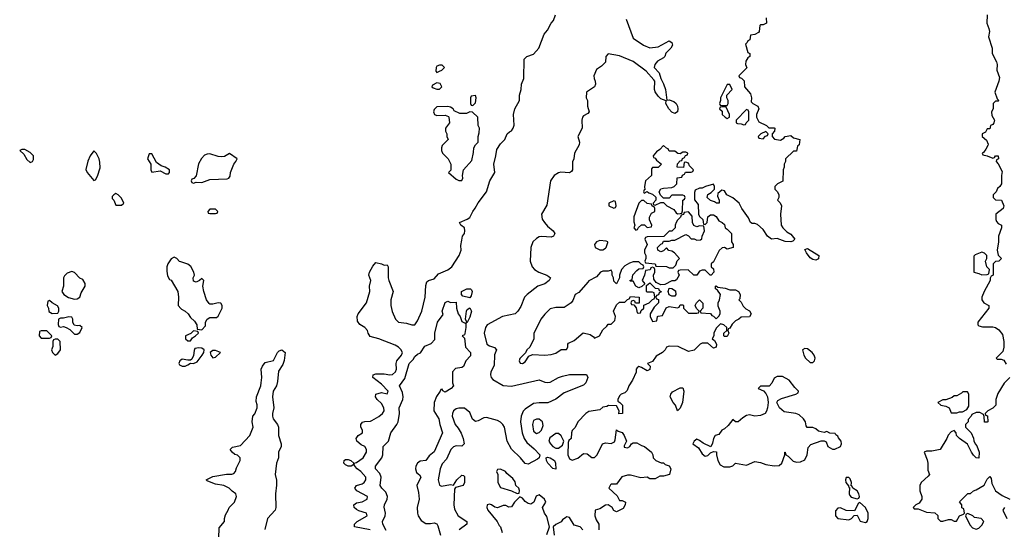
# Model space of a CAD drawing. Header units: inches. Extents: x 2601469 to 2753575, y 449403 to 582909.
# Tile 91 of 256: x 2638834 to 2645954, y 482973 to 486655. Entities that reach past the tile are written whole.
import ezdxf

# ---------------------------------------------------------------- set-up
doc = ezdxf.new("R2010")
doc.units = ezdxf.units.IN
doc.header["$MEASUREMENT"] = 0
doc.layers.add('C6438', color=7, linetype='Continuous')
doc.layers.add('C6448', color=7, linetype='Continuous')

msp = doc.modelspace()

# ---------------------------------------------------------------- linework, layer by layer
at = {"layer": 'C6438', "color": 4, "elevation": 28}
for points in [[(2638870, 485718), (2638850, 485718), (2638834, 485710), (2638863.6, 485683.6), (2638885.4, 485645.4), (2638910, 485622), (2638926, 485630), (2638934.6, 485645.4), (2638934, 485670), (2638930, 485675.3), (2638910, 485695.3)], [(2639370, 485708), (2639344.7, 485670), (2639327.1, 485632.9), (2639312, 485572), (2639322, 485550), (2639370, 485494), (2639382, 485498), (2639396.4, 485523.6), (2639415.3, 485584.7), (2639414.6, 485625.4), (2639409, 485650), (2639390, 485688)], [(2639790, 485686), (2639770, 485686), (2639758, 485650), (2639782, 485610), (2639782, 485570), (2639790, 485554), (2639850, 485562), (2639890, 485542), (2639910, 485542), (2639918, 485550), (2639918, 485570), (2639886, 485590), (2639858, 485598), (2639823.1, 485623.1)], [(2639530, 485398), (2639514, 485390), (2639503.6, 485376.4), (2639502, 485362), (2639514, 485350), (2639530, 485314), (2639570, 485314), (2639586, 485330), (2639570, 485366), (2639546, 485390)], [(2639210, 484835.3), (2639176.9, 484823.1), (2639156.9, 484803.1), (2639151.3, 484790), (2639151.3, 484730), (2639138, 484690), (2639152, 484670), (2639187.1, 484647.1), (2639230, 484636), (2639250, 484638), (2639268.9, 484651.1), (2639278, 484682), (2639308, 484730), (2639308, 484750), (2639290, 484778), (2639270, 484788), (2639230, 484828.7)], [(2639050, 484626), (2639038, 484622), (2639032, 484590), (2639042, 484570), (2639045.4, 484545.4), (2639070, 484532), (2639110, 484534), (2639118, 484550), (2639118, 484570), (2639108.4, 484588.4), (2639068.4, 484608.4)], [(2639190, 484508), (2639150, 484498), (2639130, 484498), (2639114, 484490), (2639112.7, 484452.7), (2639118, 484438), (2639130, 484434), (2639150, 484438), (2639171, 484431), (2639196, 484416), (2639230, 484382), (2639250, 484382), (2639270, 484394), (2639286, 484430), (2639270, 484446), (2639250, 484442), (2639228.7, 484448.7), (2639218, 484470), (2639218, 484490), (2639210, 484506)], [(2639030, 484406), (2638990, 484406), (2638978, 484402), (2638974, 484370), (2638990, 484354), (2639050, 484354), (2639062, 484358), (2639066, 484370)], [(2639110, 484346), (2639090, 484346), (2639078, 484342), (2639074, 484330), (2639072.7, 484292.7), (2639064.7, 484270), (2639072, 484250), (2639090, 484232), (2639110, 484242), (2639128, 484270), (2639126, 484330)]]:
    msp.add_lwpolyline(points, close=True, dxfattribs=at)
for points in [[(2640000, 484905.4), (2639990, 484908.7), (2639970, 484928.7), (2639950, 484938), (2639930, 484928), (2639906, 484890), (2639898, 484870), (2639896.9, 484836.9), (2639903.6, 484803.6), (2639918, 484778), (2639930, 484774), (2639976.3, 484690), (2639982, 484650), (2639978.8, 484590), (2640000, 484567.1)], [(2640000, 484195.3), (2639992, 484190), (2639984.7, 484170), (2639990, 484162), (2640000, 484157)]]:
    msp.add_lwpolyline(points, dxfattribs=at)
at = {"layer": 'C6448', "color": 4}
for points, elevation in [([(2641369.2, 482970), (2641254, 482990), (2641255.1, 483010), (2641274.5, 483030), (2641346, 483070), (2641341.2, 483090), (2641286.1, 483106.1), (2641270, 483115.1), (2641253.6, 483130), (2641249.6, 483150), (2641270, 483165.3), (2641310, 483172.2), (2641346, 483190), (2641349, 483210), (2641272.7, 483250), (2641258, 483270), (2641269.3, 483290), (2641310, 483301.3), (2641323.7, 483310), (2641336.9, 483330), (2641336.9, 483350), (2641299.6, 483390), (2641273.6, 483410), (2641257.2, 483430), (2641250, 483448), (2641243.5, 483436.5), (2641232, 483430), (2641208.8, 483428.8), (2641190, 483437.6), (2641177.6, 483450), (2641179.5, 483470), (2641190, 483476.5), (2641210, 483477.4), (2641227.3, 483470), (2641250, 483450.7), (2641270, 483455.5), (2641317, 483490), (2641340.9, 483530), (2641342, 483550), (2641329.4, 483570), (2641304, 483584), (2641271.6, 483610), (2641267, 483630), (2641282, 483650), (2641312.7, 483670), (2641311.8, 483690), (2641301.3, 483710), (2641299.6, 483730), (2641313.1, 483746.9), (2641330, 483752.2), (2641370, 483753.4), (2641381.2, 483758.8), (2641430, 483787.7), (2641457, 483810), (2641469.6, 483830), (2641467.8, 483850), (2641450, 483880.7), (2641419.6, 483910), (2641406, 483930), (2641409.5, 483950), (2641450, 483961.3), (2641490, 483951.3), (2641498, 483970), (2641450, 484021.6), (2641387, 484070), (2641389.2, 484090), (2641410, 484096.5), (2641470, 484095.6), (2641510, 484087.9), (2641530, 484090.4), (2641552.4, 484110), (2641559.1, 484130), (2641556, 484170), (2641561.1, 484190), (2641595.8, 484230), (2641601.3, 484250), (2641590, 484273), (2641573, 484290), (2641550, 484303.1), (2641430.6, 484349.4), (2641367, 484367), (2641353.2, 484390), (2641349, 484410), (2641329, 484430), (2641293.4, 484453.4), (2641276.9, 484476.9), (2641274.7, 484510), (2641282.4, 484530), (2641342.7, 484610), (2641366, 484690), (2641363.7, 484730), (2641373.2, 484770), (2641359.3, 484810), (2641362.7, 484830), (2641386.6, 484873.4), (2641410, 484901), (2641450, 484891.3), (2641470, 484881), (2641490, 484884.7), (2641498.8, 484870), (2641499.3, 484790), (2641503.8, 484770), (2641533.7, 484690), (2641517.7, 484630), (2641518, 484590), (2641527.7, 484547.7), (2641550.4, 484490.4), (2641572, 484470), (2641630, 484462), (2641670, 484450.8), (2641690, 484451), (2641710, 484478), (2641741.6, 484550), (2641766, 484650), (2641770, 484734), (2641778.9, 484761.1), (2641790, 484770.6), (2641830, 484782.8), (2641861.6, 484818.4), (2641930, 484847.7), (2641959, 484870), (2642012.3, 484950), (2642026, 484990), (2642024.1, 485024.1), (2642030, 485062), (2642037, 485090), (2642049.3, 485110), (2642052.7, 485130), (2642049.2, 485150), (2642022.7, 485170), (2642015.3, 485190), (2642070, 485213), (2642090, 485226.8), (2642109.4, 485270), (2642127.7, 485292.3), (2642148.2, 485331.8), (2642209.3, 485410), (2642232.7, 485490), (2642269, 485550), (2642262.7, 485610), (2642278, 485670), (2642283.2, 485716.8), (2642310, 485758), (2642342, 485790), (2642358, 485830), (2642374.6, 485845.4), (2642390, 485852), (2642402, 485870), (2642408.4, 485891.6), (2642404, 485970), (2642414, 486010), (2642448.7, 486070), (2642448.9, 486108.9), (2642459, 486150), (2642462, 486190), (2642479, 486230), (2642481.2, 486370), (2642502, 486390), (2642550, 486406), (2642588.7, 486450), (2642625.2, 486550), (2642650, 486578), (2642677.2, 486630), (2642693.2, 486650), (2642709.2, 486690)], 24), ([(2645830.5, 486690.5), (2645826, 486630), (2645842.8, 486590), (2645846, 486570), (2645838.8, 486530), (2645864.7, 486450), (2645864.7, 486410), (2645896, 486350), (2645901, 486330), (2645898.8, 486290), (2645918, 486238), (2645914.8, 486210), (2645886, 486130), (2645902, 486082), (2645914, 486070), (2645910, 486066), (2645890, 486066), (2645874, 486050), (2645872, 486010), (2645862, 485990), (2645863.6, 485963.6), (2645882, 485930), (2645878, 485910), (2645870, 485898), (2645854, 485890), (2645850, 485866), (2645830, 485866), (2645816.9, 485843.1), (2645794, 485830), (2645794, 485810), (2645823.6, 485783.6), (2645836, 485756), (2645834.8, 485745.2), (2645819.8, 485720.2), (2645803.6, 485696.4), (2645794, 485690), (2645798, 485678), (2645830, 485672), (2645870, 485654), (2645882, 485658), (2645890, 485672), (2645910, 485672), (2645911.1, 485648.9), (2645898, 485642), (2645894, 485630), (2645910, 485614), (2645936.9, 485556.9), (2645932, 485530), (2645934, 485470), (2645922, 485450), (2645904.7, 485435.3), (2645894, 485410), (2645874, 485390), (2645874, 485370), (2645890, 485354), (2645932, 485350), (2645950.6, 485310.6), (2645944.7, 485290), (2645891.3, 485248.7), (2645891.1, 485211.1), (2645896.9, 485196.9), (2645910, 485182), (2645934, 485170), (2645934, 485150), (2645911.3, 485090), (2645911, 485050), (2645902.8, 484990), (2645910, 484954), (2645932, 484930), (2645914, 484910), (2645890, 484908), (2645872, 484890), (2645872, 484810), (2645858, 484802), (2645852, 484788), (2645851.3, 484770), (2645807.9, 484692.1), (2645790.8, 484650), (2645791, 484630), (2645804.7, 484610), (2645842, 484590), (2645841, 484570), (2645762, 484470), (2645762, 484450), (2645770, 484442), (2645796.9, 484436.9), (2645870, 484436), (2645890, 484431.3), (2645914.4, 484414.4), (2645939.8, 484379.8), (2645951, 484330), (2645950.9, 484289.1), (2645942, 484258), (2645894, 484210), (2645902, 484202), (2645930, 484202), (2645950, 484194), (2645966.4, 484166.4)], 32), ([(2643219.6, 486659.6), (2643270, 486522), (2643344.7, 486470), (2643390, 486450.8), (2643450, 486459.1), (2643530, 486501), (2643550.6, 486490.6), (2643553.4, 486470), (2643542.8, 486450), (2643506.2, 486413.8), (2643498.8, 486390), (2643490, 486379), (2643445.8, 486354.2), (2643426.8, 486330), (2643421, 486310), (2643458.8, 486270), (2643470.6, 486230), (2643490.4, 486190.4), (2643504, 486150), (2643512.7, 486072.7), (2643530, 486074.8), (2643562.8, 486062.8), (2643580.7, 486050), (2643590.7, 486030), (2643594, 486010), (2643591, 485990), (2643570, 485977.2), (2643550, 485987), (2643527.3, 486010), (2643506, 486050), (2643508.4, 486068.4), (2643470, 486082.7), (2643450, 486102.7), (2643430, 486133.2), (2643423, 486150), (2643426, 486210), (2643419.6, 486219.6), (2643363.7, 486283.7), (2643270, 486353.2), (2643170, 486392.7), (2643090, 486408), (2643072, 486390), (2643070.9, 486349.1), (2643039.8, 486320.2), (2643004.5, 486295.5), (2642986, 486250), (2642986.8, 486230), (2642996, 486210), (2642998, 486190), (2642991.3, 486170), (2642931.3, 486130), (2642931, 486090), (2642938.8, 486070), (2642940.7, 486030), (2642951.3, 485990), (2642942.8, 485977.2), (2642910, 485959), (2642902.8, 485950), (2642898.8, 485930), (2642900.5, 485870), (2642870.8, 485810), (2642880.7, 485770), (2642879.1, 485750), (2642846, 485690), (2642841, 485650), (2642831, 485629), (2642830.6, 485569.4), (2642822.8, 485557.2), (2642810.7, 485549.3), (2642747.5, 485552.5), (2642730, 485549), (2642698, 485530), (2642671.3, 485490), (2642644.9, 485315.1), (2642607.7, 485250), (2642613, 485213), (2642627.7, 485190), (2642650, 485164), (2642690.8, 485130), (2642704, 485110), (2642694.8, 485090), (2642677.5, 485082.5), (2642610, 485089.3), (2642590, 485086), (2642570, 485075.1), (2642544, 485050), (2642530.6, 485010), (2642526, 484910), (2642539.1, 484870), (2642557.3, 484850), (2642587.3, 484830), (2642644.7, 484810), (2642659.9, 484799.9), (2642671, 484790), (2642662.8, 484770), (2642630, 484747), (2642581, 484730), (2642502.8, 484670), (2642484, 484650), (2642457.5, 484582.5), (2642436, 484550), (2642416, 484530), (2642326, 484510), (2642214.8, 484450), (2642203, 484430), (2642193.4, 484390), (2642211, 484310), (2642230, 484297.3), (2642267.3, 484287.3), (2642281, 484270), (2642267, 484233), (2642263.8, 484156.2), (2642241.6, 484110), (2642238, 484090), (2642243, 484070), (2642256.1, 484056.1), (2642330, 484012.4), (2642390, 484007.2), (2642590, 484052.4), (2642630, 484037.1), (2642650, 484033), (2642670, 484035.5), (2642729.7, 484070.4), (2642759.7, 484080.3), (2642809.7, 484090.3), (2642872.5, 484092.5), (2642931.6, 484091.6), (2642941, 484070), (2642926.8, 484030), (2642910, 484013.2), (2642770, 483959.5), (2642710, 483912.3), (2642653, 483887), (2642590, 483887.6), (2642550, 483882), (2642490, 483841.6), (2642474.1, 483825.9), (2642459.6, 483790), (2642456.1, 483750), (2642468, 483670), (2642481.5, 483630), (2642500.2, 483600.2), (2642554.1, 483554.1), (2642594.8, 483510), (2642591, 483490), (2642579.3, 483480.7), (2642510, 483444.5), (2642488.1, 483448.1), (2642455.1, 483490), (2642391.1, 483551.1), (2642358.4, 483610), (2642338.7, 483710), (2642327, 483730), (2642310, 483747), (2642290, 483759.6), (2642210, 483780.7), (2642190, 483778.4), (2642150, 483756), (2642130, 483752.7), (2642107.7, 483767.7), (2642090, 483817.2), (2642050, 483849.2), (2642010, 483849.2), (2641990, 483844), (2641970, 483828.7), (2641963, 483810), (2641962, 483790), (2641983, 483730), (2642004.6, 483704.6), (2642026.5, 483666.5), (2642040.4, 483630), (2642046.8, 483590), (2642030, 483573.2), (2641990, 483575.1), (2641970, 483569.2), (2641950.8, 483550), (2641919.6, 483480.4), (2641890, 483445.2), (2641874, 483410), (2641860.7, 483330), (2641870, 483292), (2641884, 483284), (2641950, 483296), (2641970, 483292), (2641995.3, 483330), (2642030, 483364.7), (2642042, 483362), (2642050, 483354), (2642050.7, 483310), (2642041, 483290), (2641984.7, 483275.3), (2641978, 483262), (2641972.2, 483150), (2641979, 483119), (2642005.5, 483070), (2642066, 483030), (2642066.8, 483010), (2642010.7, 482970)], 24), ([(2644232.7, 486667.3), (2644234, 486630), (2644210, 486618), (2644190, 486618), (2644186, 486614), (2644182, 486570), (2644176.9, 486563.1), (2644150, 486548), (2644118, 486542), (2644114, 486510), (2644098, 486502), (2644094, 486490), (2644082, 486478), (2644098, 486418), (2644114, 486410), (2644114, 486390), (2644099.6, 486380.4), (2644085.4, 486354.6), (2644082, 486330), (2644092, 486308), (2644034, 486250), (2644038, 486238), (2644052.7, 486232.7), (2644072.7, 486212.7), (2644074, 486170), (2644118, 486118), (2644124.7, 486090), (2644122, 486062), (2644134, 486050), (2644171.3, 486030), (2644178, 486010), (2644162, 485970), (2644162, 485950), (2644178, 485918), (2644234, 485890), (2644250, 485874), (2644290, 485874), (2644294, 485870), (2644292, 485850), (2644274, 485830), (2644274, 485810), (2644292.7, 485792.7), (2644335.3, 485784.7), (2644360.4, 485799.6), (2644370, 485812), (2644410, 485818), (2644430, 485802), (2644474, 485790), (2644471.3, 485750), (2644458, 485742), (2644450, 485706), (2644430, 485706), (2644372, 485650), (2644372, 485630), (2644362, 485610), (2644362, 485590), (2644354, 485570), (2644351.6, 485488.4), (2644314, 485470), (2644294, 485450), (2644294, 485430), (2644314, 485410), (2644322, 485390), (2644322, 485370), (2644314, 485350), (2644332.7, 485332.7), (2644342, 485310), (2644336, 485250), (2644341, 485170), (2644351.3, 485150), (2644381.1, 485121.1), (2644410, 485104.7), (2644438, 485070), (2644425.4, 485054.6), (2644410, 485049), (2644370, 485053.2), (2644310, 485073.2), (2644269.3, 485069.3), (2644242, 485090), (2644210, 485138), (2644170, 485175.3), (2644150, 485182), (2644130, 485182), (2644118, 485190), (2644103.2, 485223.2), (2644055.3, 485290), (2644035.3, 485330), (2643990, 485368.7), (2643948, 485390), (2643930, 485418), (2643910, 485422), (2643881, 485399), (2643879.6, 485379.6), (2643892, 485350), (2643892, 485330), (2643871.6, 485328.4), (2643859, 485339), (2643829.1, 485349.1), (2643806, 485370), (2643808.9, 485391.1), (2643834.6, 485405.4), (2643858, 485430), (2643858, 485450), (2643850, 485466), (2643794, 485450), (2643770, 485438), (2643750, 485438), (2643718, 485422), (2643712.7, 485407.3), (2643712.7, 485352.7), (2643739.6, 485319.6), (2643742, 485250), (2643750, 485234), (2643774, 485210), (2643778, 485178), (2643790, 485174), (2643806, 485190), (2643808.9, 485231.1), (2643830, 485244.7), (2643850, 485244.7), (2643870, 485232), (2643890, 485202), (2643914, 485190), (2643930, 485174), (2643934, 485150), (2643950, 485142), (2643982, 485110), (2643982, 485050), (2643992, 485030), (2643994, 485010), (2643950, 484998), (2643930, 485008), (2643912.7, 485007.3), (2643891.6, 484988.4), (2643850, 484906), (2643834, 484890), (2643834, 484870), (2643850, 484854), (2643852, 484830), (2643834, 484810), (2643826, 484810), (2643790, 484846), (2643770, 484846), (2643750, 484838), (2643730, 484808), (2643708.4, 484808.4), (2643667.3, 484847.3), (2643610, 484846), (2643598, 484842), (2643594, 484830), (2643602, 484810), (2643583.6, 484776.4), (2643570, 484768), (2643550, 484768), (2643499.6, 484740.4), (2643470, 484738), (2643436.4, 484756.4), (2643420.4, 484780.4), (2643418, 484810), (2643426, 484830), (2643426, 484850), (2643422, 484862), (2643410, 484866), (2643398, 484862), (2643392, 484848), (2643358, 484842), (2643351.6, 484808.4), (2643334, 484770), (2643354, 484746), (2643332.7, 484727.3), (2643310, 484718), (2643288.9, 484728.9), (2643270, 484766), (2643250, 484766), (2643246, 484770), (2643262, 484778), (2643268.4, 484811.6), (2643296.4, 484843.6), (2643310, 484854), (2643342, 484858), (2643346, 484870), (2643342, 484882), (2643327.3, 484887.3), (2643310, 484906), (2643270, 484906), (2643243.6, 484896.4), (2643210, 484875.3), (2643184.7, 484850), (2643171.3, 484810), (2643171.1, 484788.9), (2643150, 484746), (2643130, 484766), (2643128.7, 484790), (2643118, 484810), (2643118, 484830), (2643110, 484846), (2643090, 484838), (2643050, 484838), (2643034, 484830), (2643003.6, 484796.4), (2642950, 484768), (2642941, 484759), (2642876.9, 484683.1), (2642851.6, 484668.4), (2642834.4, 484625.6), (2642822, 484610), (2642770, 484575.3), (2642710, 484575.3), (2642670, 484566), (2642630, 484528), (2642602, 484490), (2642552.7, 484387.3), (2642552, 484350), (2642522, 484290), (2642502, 484270), (2642491.6, 484248.4), (2642450, 484206), (2642444.7, 484190), (2642452.7, 484172.7), (2642470, 484172), (2642490, 484182), (2642516.4, 484223.6), (2642543.1, 484236.9), (2642630, 484231.3), (2642676.9, 484236.9), (2642710, 484246), (2642750, 484271.3), (2642787.3, 484272.7), (2642798, 484290), (2642798, 484310), (2642803.1, 484316.9), (2642843.1, 484336.9), (2642908.4, 484391.6), (2642959.6, 484379.6), (2642983.6, 484363.6), (2642990, 484354), (2643026, 484370), (2643050, 484414), (2643080.4, 484439.6), (2643090, 484454), (2643110, 484454), (2643138, 484482), (2643142, 484510), (2643128, 484550), (2643150, 484594), (2643170, 484614), (2643210, 484614), (2643230, 484634), (2643242, 484638), (2643250, 484654), (2643314, 484650), (2643312.7, 484607.3), (2643286, 484606), (2643282, 484622), (2643270, 484626), (2643258, 484622), (2643254, 484610), (2643258, 484598), (2643274, 484594), (2643292.7, 484572.7), (2643298, 484538), (2643310, 484534), (2643322, 484538), (2643327.3, 484552.7), (2643346, 484570), (2643347.3, 484592.7), (2643386, 484610), (2643410, 484634), (2643422, 484638), (2643426, 484650), (2643422, 484682), (2643410, 484686), (2643370, 484686), (2643366, 484690), (2643366, 484734), (2643390, 484754), (2643430, 484714), (2643452.7, 484712.7), (2643458, 484698), (2643472, 484692), (2643470, 484686), (2643458, 484682), (2643452.7, 484667.3), (2643438, 484662), (2643434, 484650), (2643438, 484638), (2643452.7, 484632.7), (2643454, 484610), (2643421, 484579), (2643394, 484530), (2643394, 484510), (2643410, 484474), (2643442, 484478), (2643446, 484510), (2643450, 484514), (2643482, 484518), (2643507.3, 484572.7), (2643530, 484582), (2643590, 484574), (2643602, 484578), (2643610, 484594), (2643630, 484594), (2643634, 484590), (2643634, 484570), (2643670, 484534), (2643730, 484534), (2643742, 484538), (2643746, 484550), (2643727.3, 484567.3), (2643718, 484590), (2643728, 484610), (2643750, 484632), (2643772.7, 484607.3), (2643774, 484570), (2643754, 484550), (2643758, 484538), (2643830, 484532), (2643838, 484518), (2643850, 484514), (2643870, 484494), (2643890, 484514), (2643898, 484530), (2643898, 484550), (2643884.7, 484584.7), (2643884, 484610), (2643894, 484630), (2643902, 484670), (2643880.4, 484700.4), (2643866, 484710), (2643866, 484730), (2643870, 484731.3), (2643882, 484722), (2643935.3, 484715.3), (2643970, 484702), (2644010, 484702), (2644031.1, 484691.1), (2644044.7, 484670), (2644042, 484638), (2644034, 484630), (2644050, 484614), (2644065.4, 484585.4), (2644084.7, 484564.7), (2644110.7, 484550.7), (2644122, 484530), (2644110, 484508), (2644050, 484506), (2644034, 484490), (2644010, 484478), (2643985.4, 484454.6), (2643970, 484426), (2643958, 484422), (2643954, 484410), (2643962, 484390), (2643950, 484366), (2643930, 484366), (2643926, 484370), (2643926, 484390), (2643946, 484410), (2643946, 484430), (2643926, 484450), (2643902, 484458), (2643870, 484426), (2643854, 484390), (2643854, 484370), (2643842, 484350), (2643856.9, 484336.9), (2643871.6, 484311.6), (2643870, 484288), (2643850, 484282), (2643810, 484318), (2643770, 484318), (2643754, 484310), (2643710, 484268), (2643670, 484258), (2643594.6, 484294.6), (2643530, 484295.3), (2643511.6, 484288.4), (2643502, 484270), (2643482, 484250), (2643435.3, 484224.7), (2643410, 484186), (2643374, 484170), (2643391.6, 484151.6), (2643390, 484128), (2643370, 484118), (2643330, 484142), (2643310, 484148), (2643299.6, 484140.4), (2643292, 484130), (2643291.6, 484108.4), (2643264.7, 484050), (2643238, 484010), (2643225.4, 483974.6), (2643210, 483958), (2643182, 483950), (2643170, 483938), (2643158, 483910), (2643158, 483898), (2643174, 483890), (2643192, 483870), (2643191.6, 483808.4), (2643167.3, 483807.3), (2643168, 483830), (2643150, 483866), (2643092.7, 483867.3), (2643079.6, 483860.4), (2643050, 483855.3), (2643030, 483835.3), (2642950, 483825.2), (2642926.8, 483810), (2642870.8, 483750), (2642850.9, 483709.1), (2642830, 483686), (2642824.7, 483670), (2642822, 483630), (2642805.4, 483614.6), (2642799.6, 483600.4), (2642798, 483510), (2642810, 483482), (2642830, 483472), (2642870, 483486), (2642910, 483521), (2642938, 483518), (2642970, 483491.3), (2642990, 483492), (2643008.9, 483511.1), (2643049.2, 483590.8), (2643070, 483598), (2643110, 483592), (2643134.6, 483605.4), (2643140.4, 483619.6), (2643150, 483691.3), (2643162, 483682), (2643190, 483672), (2643204.7, 483650), (2643222, 483610), (2643203.6, 483576.4), (2643205.4, 483565.4), (2643230, 483562), (2643246, 483570), (2643258, 483590), (2643270, 483598), (2643296.9, 483596.9), (2643330, 483578), (2643351.6, 483571.6), (2643402, 483530), (2643412, 483510), (2643414, 483490), (2643434, 483470), (2643472.7, 483452.7), (2643490, 483452), (2643501, 483441), (2643531.1, 483431.1), (2643542, 483410), (2643531.6, 483368.4), (2643490, 483358), (2643463.6, 483356.4), (2643430, 483338), (2643390, 483338), (2643370, 483348.7), (2643324.7, 483344.7), (2643250, 483364), (2643230, 483364), (2643187.3, 483352.7), (2643150, 483298), (2643110, 483298), (2643105.4, 483294.6), (2643094, 483270), (2643154.4, 483214.4), (2643170, 483182), (2643190, 483182), (2643214, 483170), (2643212, 483150), (2643196.9, 483123.1), (2643150, 483098), (2643128.9, 483108.9), (2643118, 483130), (2643090, 483148.7), (2643070, 483148), (2643030, 483122), (2642994, 483110), (2642992, 483070), (2643002, 483042), (2643022, 483010), (2643022, 482970)], 28), ([(2640000, 484567.1), (2640003.4, 484563.4), (2640031, 484550), (2640051.3, 484530), (2640070, 484502), (2640096.9, 484476.9), (2640114, 484450), (2640118, 484418), (2640150, 484414), (2640176.4, 484443.6), (2640178, 484470), (2640188.7, 484491.3), (2640210, 484502), (2640257.2, 484502.8), (2640270, 484512), (2640299, 484570), (2640298, 484590), (2640287.3, 484607.3), (2640270, 484608), (2640230, 484599), (2640210, 484599), (2640203.7, 484603.7), (2640183.7, 484630), (2640165.2, 484690), (2640159, 484730), (2640166, 484770), (2640150, 484786), (2640134, 484770), (2640110, 484758), (2640090, 484766), (2640088.7, 484788.7), (2640098, 484810), (2640094, 484830), (2640072.3, 484872.3), (2640050, 484889.2), (2640000, 484905.4)], 28), ([(2641484.4, 482964.4), (2641460.5, 483010), (2641457.6, 483030), (2641476.3, 483070), (2641478, 483090), (2641468.3, 483131.7), (2641471.5, 483150), (2641491.3, 483190), (2641493, 483210), (2641481.4, 483241.4), (2641451.6, 483270), (2641440.5, 483290), (2641446.9, 483350), (2641437, 483377), (2641407.3, 483410), (2641405.6, 483430), (2641452.8, 483490), (2641459.8, 483510), (2641463, 483570), (2641499.7, 483610), (2641517, 483670), (2641562, 483730), (2641569.6, 483750), (2641579.7, 483810), (2641577.6, 483850), (2641605.4, 483910), (2641607.4, 483930), (2641601.3, 483961.3), (2641579.6, 484010), (2641618.3, 484061.7), (2641649.7, 484170), (2641679.5, 484200.5), (2641690, 484221), (2641710, 484238), (2641732.9, 484247.1), (2641763.1, 484296.9), (2641810, 484316), (2641834.8, 484345.2), (2641836, 484390), (2641854, 484470), (2641895.3, 484524.7), (2641889.3, 484550), (2641910, 484612), (2641930, 484621), (2641950, 484611.3), (2641990, 484614), (2641992, 484570), (2642004.7, 484530), (2642018, 484510), (2642030, 484474), (2642059.6, 484459.6), (2642061, 484430), (2642053.2, 484386.8), (2642050, 484378), (2642034, 484370), (2642050, 484354), (2642057.3, 484290), (2642094.4, 484250), (2642093.7, 484226.3), (2642061, 484190), (2642042, 484150), (2642030, 484142), (2641986, 484134), (2641964.7, 484110), (2641964.7, 484030), (2641971.3, 484010), (2641954.8, 483990), (2641910, 483964), (2641894, 483974), (2641890, 483986), (2641878, 483982), (2641874, 483970), (2641846.7, 483933.3), (2641830.7, 483890), (2641828, 483830), (2641863.7, 483770), (2641871.3, 483730), (2641892, 483670), (2641830, 483532), (2641796, 483504), (2641770.4, 483469.6), (2641730, 483464.7), (2641710.4, 483450), (2641699.5, 483430), (2641695.8, 483410), (2641702.7, 483382.8), (2641726, 483366), (2641734.4, 483350), (2641706.4, 483290), (2641717.7, 483237.8), (2641722.3, 483190), (2641708.8, 483130), (2641710.4, 483090), (2641715.8, 483070), (2641737.5, 483037.5), (2641770, 483015.8), (2641805.1, 483014.9), (2641830, 483020.7), (2641850, 483011.3), (2641858, 482998), (2641877.1, 482930)], 16), ([(2640000, 484157), (2640010, 484152), (2640030, 484152), (2640050, 484161), (2640070, 484174), (2640090, 484172), (2640116.5, 484183.5), (2640153.2, 484230), (2640165.2, 484250), (2640168.7, 484270), (2640150, 484281.2), (2640130, 484285.2), (2640100.7, 484279.3), (2640094.8, 484265.2), (2640090.7, 484229.3), (2640078, 484202), (2640070, 484195.3), (2640050, 484194), (2640010, 484202), (2640000, 484195.3)], 28), ([(2640274, 482910), (2640276, 482984), (2640314, 483030), (2640314, 483050), (2640322, 483078), (2640342, 483110), (2640349, 483131), (2640388, 483170), (2640402, 483210), (2640398, 483230), (2640370, 483248), (2640348.7, 483270), (2640310, 483289.3), (2640250, 483299.3), (2640218, 483310), (2640190, 483322), (2640182, 483330), (2640230, 483354), (2640330, 483370.7), (2640369, 483371), (2640383.1, 483376.9), (2640395.3, 483390), (2640402, 483418), (2640428.7, 483470), (2640428.4, 483488.4), (2640409, 483509), (2640390, 483514), (2640369.5, 483529.5), (2640355.3, 483550), (2640373.6, 483566.4), (2640430, 483578), (2640499, 483650), (2640522.7, 483710), (2640514, 483750), (2640519, 483790), (2640533.4, 483806.6), (2640552, 483850), (2640551.8, 483871.8), (2640544.7, 483895.3), (2640545.2, 483930), (2640577.2, 484010), (2640581.2, 484030), (2640585.2, 484070), (2640581.2, 484130), (2640589.5, 484150.5), (2640610, 484178), (2640670, 484191.3), (2640697.2, 484250), (2640710, 484262.8), (2640730, 484270.6), (2640753, 484250), (2640747.5, 484192.5), (2640735.9, 484164.1), (2640704.9, 484115.1), (2640698.8, 484041.2), (2640690.4, 484009.6), (2640668, 483970), (2640663, 483930), (2640671, 483850), (2640661, 483810), (2640661, 483790), (2640666.8, 483770), (2640698, 483730), (2640704.7, 483710), (2640706, 483650), (2640724.7, 483590), (2640724.7, 483570), (2640706, 483530), (2640704.7, 483490), (2640691.3, 483450), (2640681, 483370), (2640691.1, 483328.9), (2640691.1, 483291.1), (2640682.8, 483230), (2640686, 483130), (2640681, 483110), (2640626.8, 483050), (2640607.7, 482972.3)], 24), ([(2645994, 484070), (2645951.6, 484028.4), (2645907.1, 483952.9), (2645891.3, 483910), (2645892, 483870), (2645871.1, 483848.9), (2645834, 483830), (2645814, 483810), (2645818, 483798), (2645831.6, 483791.6), (2645834, 483750), (2645830, 483746), (2645810, 483746), (2645807.3, 483787.3), (2645802, 483802), (2645776.4, 483816.4), (2645750, 483818), (2645718, 483802), (2645714, 483790), (2645692.7, 483767.3), (2645691.6, 483748.4), (2645674, 483730), (2645674, 483710), (2645714, 483670), (2645731.6, 483631.6), (2645732.7, 483612.7), (2645742, 483590), (2645756, 483576), (2645770.7, 483530.7), (2645770, 483486), (2645750, 483488.7), (2645730, 483508.7), (2645715.3, 483530), (2645688.4, 483588.4), (2645628.9, 483628.9), (2645608, 483650), (2645606, 483670), (2645590, 483686), (2645570, 483678), (2645546.4, 483653.6), (2645538, 483630), (2645490.5, 483549.5), (2645430, 483538), (2645390, 483538), (2645374, 483530), (2645395.3, 483475.3), (2645401, 483450), (2645399.6, 483399.6), (2645412, 483370), (2645403.6, 483356.4), (2645352, 483310), (2645342, 483290), (2645342, 483250), (2645358, 483210), (2645358, 483190), (2645338.8, 483161.2), (2645314, 483150), (2645294, 483130), (2645302, 483122), (2645330, 483122), (2645390, 483096), (2645451.6, 483091.6), (2645472, 483072), (2645474, 483050), (2645492.7, 483032.7), (2645510, 483032), (2645550, 483044.7), (2645570, 483044.7), (2645590, 483032), (2645607.3, 483032.7), (2645628.9, 483071.1), (2645658, 483082), (2645666, 483090), (2645662, 483122), (2645647.3, 483127.3), (2645646, 483150), (2645628.9, 483171.1), (2645690, 483232), (2645710, 483232), (2645730, 483251.3), (2645750, 483258), (2645808.4, 483291.6), (2645830, 483334), (2645850, 483354), (2645859.6, 483339.6), (2645863.6, 483303.6), (2645890, 483252), (2645936.9, 483216.9), (2645994, 483190)], 32), ([(2642645.6, 482934.4), (2642664, 482990), (2642644.7, 483064.7), (2642628.7, 483090), (2642615.3, 483130), (2642638, 483170), (2642628, 483190), (2642590, 483222), (2642567.9, 483212.1), (2642551, 483169), (2642530, 483155.3), (2642510, 483159), (2642490, 483174), (2642470, 483198), (2642450, 483208.7), (2642410.8, 483170), (2642390, 483135.3), (2642370, 483134), (2642350, 483144), (2642330, 483145.2), (2642289, 483129), (2642270, 483134), (2642246, 483150), (2642230, 483154), (2642214, 483150), (2642211.3, 483130), (2642218, 483110), (2642286, 483030), (2642300.7, 483000.7), (2642311.3, 482990), (2642322, 482950)], 28), ([(2645954, 483130), (2645942, 483110), (2645972, 483050)], 32), ([(2642906, 482970), (2642886, 482990), (2642844, 483004), (2642810, 483058), (2642790, 483062), (2642782, 483058), (2642759.6, 483040.4), (2642750, 483026), (2642710, 483008.7), (2642691.3, 482990), (2642698.8, 482930)], 28)]:
    msp.add_lwpolyline(points, dxfattribs=dict(at, elevation=elevation))
for points, elevation in [([(2641890, 486326), (2641870, 486326), (2641850, 486318), (2641844.7, 486310), (2641842, 486282), (2641850, 486274), (2641870, 486282), (2641886, 486290), (2641906, 486310)], 28), ([(2641850, 486198), (2641818, 486182), (2641814, 486170), (2641823.6, 486163.6), (2641850, 486154), (2641870, 486154), (2641886, 486170), (2641873.6, 486193.6)], 28), ([(2643970, 486186), (2643950, 486186), (2643902, 486090), (2643902, 486070), (2643894, 486050), (2643898, 486038), (2643910, 486034), (2643950, 486034), (2643958, 486050), (2643958, 486070), (2643946, 486090), (2643946, 486110), (2643986, 486150)], 28), ([(2642130, 486106), (2642098, 486102), (2642094, 486090), (2642094, 486050), (2642098, 486038), (2642110, 486034), (2642130, 486054), (2642135.3, 486090)], 28), ([(2641930, 486028.7), (2641850, 486026), (2641830, 486006), (2641826, 485990), (2641834, 485970), (2641850, 485962), (2641910, 485966), (2641935.3, 485955.3), (2641938, 485950), (2641941, 485910), (2641912, 485870), (2641912, 485850), (2641922, 485830), (2641922, 485810), (2641931.1, 485788.9), (2641890, 485746), (2641884.7, 485730), (2641884.7, 485710), (2641892, 485690), (2641932, 485650), (2641952, 485610), (2641951.6, 485568.4), (2641934, 485550), (2641990, 485502), (2642010, 485494), (2642030, 485494), (2642038, 485510), (2642035.3, 485530), (2642044, 485570), (2642103.1, 485636.9), (2642116.4, 485696.4), (2642118, 485730), (2642128.7, 485751.3), (2642148, 485770), (2642148, 485810), (2642156.4, 485836.4), (2642158, 485870), (2642148, 485890), (2642146, 485950), (2642107.3, 485987.3), (2642090, 485988), (2642063.6, 485976.4), (2642016.4, 485976.4), (2641976.4, 485996.4), (2641968, 486010), (2641950, 486022)], 28), ([(2643930, 486026), (2643898, 486022), (2643894, 486010), (2643912.7, 485992.7), (2643914, 485970), (2643934, 485950), (2643950, 485942), (2643966, 485950), (2643966, 485970), (2643942, 486022)], 28), ([(2644090, 486006), (2644014, 485930), (2644014, 485910), (2644023.6, 485903.6), (2644050, 485902), (2644070, 485894), (2644082, 485898), (2644086, 485910), (2644106, 485930), (2644106, 485990), (2644102, 486002)], 28), ([(2644230, 485846), (2644194, 485830), (2644174, 485810), (2644178, 485798), (2644210, 485794), (2644227.3, 485812.7), (2644242, 485818), (2644246, 485830)], 28), ([(2643490, 485746), (2643463.6, 485716.4), (2643439.6, 485700.4), (2643414, 485670), (2643418, 485658), (2643430, 485654), (2643439.6, 485639.6), (2643474, 485610), (2643450, 485588), (2643410, 485586), (2643403.6, 485576.4), (2643402, 485530), (2643358, 485490), (2643352, 485450), (2643354, 485426), (2643350, 485426), (2643344.7, 485410), (2643350, 485402), (2643370, 485414), (2643383.6, 485403.6), (2643410, 485394), (2643432.7, 485372.7), (2643434, 485350), (2643414, 485330), (2643418, 485318), (2643430, 485314), (2643470, 485334), (2643490, 485334), (2643514, 485310), (2643563.6, 485283.6), (2643579.6, 485259.6), (2643590, 485252), (2643610, 485254), (2643622, 485258), (2643627.3, 485272.7), (2643628, 485352), (2643642, 485358), (2643646, 485370), (2643642, 485382), (2643630, 485386), (2643550, 485388), (2643530, 485366), (2643490, 485366), (2643467.3, 485387.3), (2643458, 485410), (2643470, 485432), (2643490, 485438), (2643550, 485442), (2643566, 485450), (2643586, 485470), (2643587.3, 485512.7), (2643622, 485518), (2643627.3, 485532.7), (2643642, 485538), (2643647.3, 485552.7), (2643690, 485554), (2643702, 485558), (2643706, 485570), (2643678, 485598), (2643670, 485618), (2643650, 485626), (2643638, 485622), (2643632.7, 485587.3), (2643588.4, 485588.4), (2643590, 485614), (2643610, 485634), (2643622, 485638), (2643627.3, 485652.7), (2643642, 485658), (2643647.3, 485672.7), (2643662, 485678), (2643666, 485690), (2643650, 485698), (2643630, 485698), (2643610, 485686), (2643592.7, 485687.3), (2643570, 485706), (2643530, 485706), (2643522, 485722), (2643510, 485726)], 28), ([(2640350, 485688), (2640314, 485666), (2640296.3, 485663.7), (2640270, 485666.6), (2640210, 485685.2), (2640190, 485684), (2640170, 485675.3), (2640147.5, 485652.5), (2640127.1, 485612.9), (2640110, 485526), (2640092.7, 485507.3), (2640078, 485502), (2640074, 485490), (2640078, 485478), (2640090, 485474), (2640110, 485482), (2640150, 485478), (2640170, 485486), (2640210, 485500.7), (2640335.3, 485504.7), (2640346, 485510), (2640356.4, 485523.6), (2640358, 485550), (2640382, 485610), (2640398, 485630), (2640406, 485650)], 28), ([(2643130, 485346), (2643094, 485330), (2643094, 485310), (2643130, 485294), (2643142, 485298), (2643146, 485310), (2643142, 485342)], 28), ([(2643330, 485348), (2643311.1, 485328.9), (2643274.8, 485230), (2643275.3, 485195.3), (2643282, 485170), (2643274, 485150), (2643290, 485134), (2643302, 485138), (2643307.3, 485152.7), (2643330, 485172), (2643351.6, 485171.6), (2643370, 485154), (2643402, 485158), (2643406, 485170), (2643388.4, 485208.4), (2643388.4, 485228.4), (2643403.1, 485256.9), (2643426, 485270), (2643426, 485290), (2643422, 485302), (2643410, 485306), (2643402, 485322), (2643370, 485326), (2643347.3, 485347.3)], 28), ([(2640250, 485286), (2640210, 485286), (2640194, 485270), (2640198, 485258), (2640210, 485254), (2640250, 485254), (2640262, 485258), (2640266, 485270)], 28), ([(2643670, 485266), (2643638, 485262), (2643632.7, 485247.3), (2643618, 485242), (2643612.7, 485227.3), (2643590, 485206), (2643582, 485190), (2643574, 485170), (2643574, 485150), (2643550, 485126), (2643530, 485126), (2643492.7, 485087.3), (2643370, 485086), (2643358, 485082), (2643354, 485070), (2643372, 485030), (2643352, 484990), (2643352, 484970), (2643362, 484950), (2643362, 484930), (2643354, 484910), (2643358, 484898), (2643430, 484892), (2643434, 484874), (2643510, 484871.3), (2643530, 484862), (2643550, 484862), (2643558, 484862), (2643578, 484882), (2643588.4, 484911.6), (2643606, 484930), (2643568, 484970), (2643550, 484982), (2643528.4, 484988.4), (2643510, 485006), (2643490, 484986), (2643470, 484978), (2643448, 484990), (2643446, 485010), (2643470, 485034), (2643482, 485038), (2643490, 485054), (2643530, 485054), (2643550, 485062), (2643570, 485062), (2643650, 485102), (2643670, 485094), (2643690, 485072), (2643711.1, 485071.1), (2643730, 485062), (2643756.4, 485063.6), (2643767.3, 485072.7), (2643768.4, 485091.6), (2643786, 485130), (2643782, 485162), (2643750, 485166), (2643730, 485158), (2643708.7, 485168.7), (2643698, 485190), (2643696.4, 485236.4)], 28), ([(2643030, 485059.3), (2643004.7, 485050), (2642991.3, 485030), (2642994, 485010), (2643030, 484992), (2643050, 484992), (2643070, 485004.7), (2643075.3, 485010), (2643086, 485046), (2643086, 485050), (2643074, 485054)], 28), ([(2644590, 484918), (2644570, 484922), (2644550, 484935.3), (2644522, 484970), (2644510, 484994), (2644530, 485002), (2644612, 484950), (2644610, 484926)], 28), ([(2645790, 484975.3), (2645743.6, 484956.4), (2645732.7, 484947.3), (2645734, 484830), (2645770, 484822), (2645790, 484812), (2645830, 484814), (2645842, 484818), (2645846, 484850), (2645828, 484870), (2645818, 484910), (2645828, 484930), (2645828, 484950), (2645810, 484968)], 32), ([(2642090, 484646), (2642038, 484658), (2642028.9, 484668.9), (2642029.4, 484690.6), (2642066, 484710), (2642094, 484710), (2642102, 484702), (2642104.7, 484690), (2642099.6, 484660.4)], 16), ([(2643550, 484658), (2643530, 484666), (2643522, 484690), (2643530, 484714), (2643550, 484712), (2643575.3, 484695.3), (2643578, 484670), (2643570, 484658)], 28), ([(2642062, 484462), (2642066, 484470), (2642058, 484490), (2642064, 484550), (2642070, 484562), (2642090, 484574), (2642102, 484550), (2642090, 484506), (2642070, 484466)], 16), ([(2640090, 484406), (2640072, 484388), (2640034, 484370), (2640034, 484350), (2640050, 484334), (2640070, 484334), (2640083.1, 484356.9), (2640106, 484370), (2640126, 484390), (2640122, 484402)], 28), ([(2644510, 484278), (2644494, 484270), (2644502.8, 484230), (2644516, 484210), (2644550, 484178), (2644570, 484178), (2644582, 484190), (2644585.2, 484210), (2644579.3, 484230), (2644565.2, 484250), (2644530, 484277.2)], 32), ([(2640250, 484264), (2640230, 484264), (2640211.3, 484250), (2640216, 484230), (2640230, 484211.3), (2640250, 484216), (2640286, 484250)], 28), ([(2644350, 484078), (2644310, 484078), (2644290, 484066), (2644271.6, 484028.4), (2644252.7, 484007.3), (2644190, 484006), (2644174, 483990), (2644212.7, 483972.7), (2644230, 483954), (2644242, 483930), (2644246, 483890), (2644241, 483850), (2644234.4, 483825.6), (2644224.7, 483810), (2644190, 483796), (2644150.5, 483789.5), (2644110, 483799), (2644090, 483795.3), (2644062, 483778), (2644030, 483749), (2644008.7, 483748.7), (2643990, 483766), (2643958, 483722), (2643930, 483698), (2643911.6, 483688.4), (2643890, 483658), (2643862, 483650), (2643851.3, 483630), (2643844.7, 483595.3), (2643832, 483568), (2643775.5, 483595.5), (2643750, 483615.3), (2643730, 483624), (2643711.3, 483610), (2643702, 483590), (2643741.4, 483561.4), (2643770, 483518), (2643790, 483501), (2643810, 483506), (2643830, 483524.7), (2643850, 483534), (2643871.6, 483531.6), (2643872, 483510), (2643882.8, 483470), (2643899.6, 483439.6), (2643924.7, 483424.7), (2643970, 483424), (2643990, 483431.3), (2644010, 483450.8), (2644090, 483436.3), (2644150, 483462), (2644190, 483456.3), (2644230, 483440.7), (2644290, 483430.7), (2644325.6, 483434.4), (2644344, 483450), (2644366, 483510), (2644366, 483530), (2644370, 483531.3), (2644374, 483510), (2644390, 483502), (2644426.4, 483466.4), (2644450, 483458), (2644480.4, 483459.6), (2644510, 483474), (2644528, 483510), (2644535.3, 483564.7), (2644554, 483586), (2644630, 483612), (2644650, 483612), (2644664.7, 483604.7), (2644678, 483570), (2644710, 483551), (2644728.9, 483551.1), (2644768.4, 483571.6), (2644775.3, 483590), (2644774, 483610), (2644754, 483634), (2644750, 483646), (2644735.3, 483655.3), (2644730, 483666), (2644692.7, 483667.3), (2644670, 483679), (2644650, 483673.2), (2644630, 483676), (2644610, 483681.2), (2644590, 483699), (2644570, 483709.2), (2644528.4, 483708.4), (2644520.4, 483720.4), (2644515.3, 483750), (2644502, 483770), (2644470, 483799), (2644446, 483810), (2644362, 483822), (2644328.7, 483850), (2644308.7, 483890), (2644316.4, 483903.6), (2644343.1, 483916.9), (2644446, 483950), (2644462, 483958), (2644466, 483970), (2644438, 483998), (2644398, 484050)], 32), ([(2643590, 483829), (2643575.3, 483870), (2643559, 483890), (2643538, 483930), (2643542, 483950), (2643554.6, 483965.4), (2643610, 483994), (2643630, 483994), (2643636, 483970), (2643626.8, 483890), (2643610, 483848)], 28), ([(2645687.3, 483967.3), (2645652.7, 483967.3), (2645643.6, 483956.4), (2645610, 483938), (2645590, 483938), (2645576, 483924), (2645530, 483908), (2645510, 483908), (2645474, 483890), (2645494, 483870), (2645530, 483862), (2645554, 483850), (2645570, 483814), (2645610, 483814), (2645630, 483822), (2645650, 483822), (2645682, 483838), (2645696.4, 483863.6), (2645698, 483950)], 32), ([(2642590, 483768.7), (2642570, 483768.7), (2642550, 483758), (2642541, 483730), (2642550, 483682), (2642570, 483666), (2642590, 483672), (2642608, 483690), (2642618, 483722), (2642614, 483750)], 28), ([(2642730, 483666), (2642710, 483666), (2642667.3, 483632.7), (2642661, 483610), (2642671.3, 483590), (2642690, 483571.3), (2642710, 483558), (2642730, 483558), (2642759, 483581), (2642768, 483610), (2642748.4, 483648.4)], 28), ([(2642710, 483408), (2642690, 483413.2), (2642652.7, 483450), (2642642.7, 483470), (2642642, 483490), (2642650, 483494), (2642670, 483490.4), (2642700.5, 483470), (2642707.7, 483450)], 24), ([(2642310, 483408), (2642290, 483406), (2642282, 483390), (2642292, 483370), (2642292, 483310), (2642310, 483274), (2642391, 483251), (2642430, 483232), (2642446, 483234), (2642447.3, 483252.7), (2642442, 483270), (2642422, 483290), (2642416.4, 483316.4), (2642400.4, 483340.4), (2642356.4, 483376.4), (2642346, 483390)], 28), ([(2644830, 483348), (2644810, 483346), (2644804.7, 483330), (2644806.8, 483310), (2644826.8, 483286.8), (2644830, 483274), (2644834, 483274), (2644831.3, 483230), (2644836.9, 483216.9), (2644846, 483206), (2644890, 483194), (2644902, 483198), (2644906, 483210), (2644902, 483230), (2644888.7, 483250), (2644858, 483270), (2644850, 483286), (2644846, 483286), (2644848, 483310), (2644838, 483338)], 32), ([(2644910, 483166), (2644898, 483162), (2644870, 483106), (2644810, 483108), (2644770, 483128), (2644750, 483126), (2644732.7, 483107.3), (2644732, 483070), (2644750, 483052), (2644830, 483042), (2644848.4, 483051.6), (2644867.3, 483072.7), (2644890, 483074), (2644911.6, 483031.6), (2644950, 483021), (2644962, 483030), (2644968.7, 483050), (2644968.7, 483090), (2644948.7, 483130)], 32), ([(2645690, 483086), (2645678, 483082), (2645674, 483070), (2645705.4, 483005.4), (2645724.7, 482984.7), (2645750, 482974), (2645770, 482982), (2645790, 483002), (2645806, 483030), (2645786, 483050), (2645738, 483058), (2645726, 483070)], 32)]:
    msp.add_lwpolyline(points, close=True, dxfattribs=dict(at, elevation=elevation))

doc.saveas('drawing.dxf')
